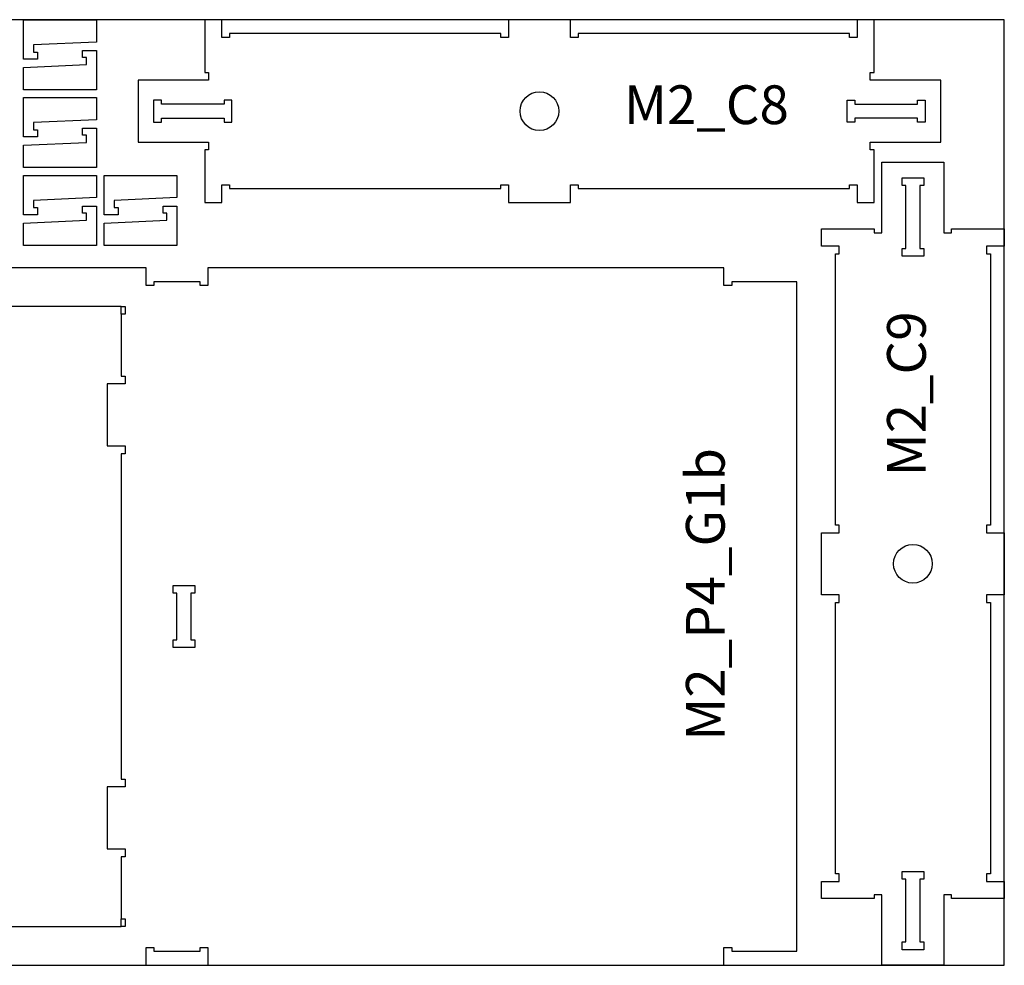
# Model space of a CAD drawing. Header units: millimetres. Extents: x -18184 to 50972, y 6312 to 16778.
# Tile 9 of 38: x -6179 to -4908, y 7632 to 8853. Entities that reach past the tile are written whole.
import ezdxf

# ---------------------------------------------------------------- set-up
doc = ezdxf.new("R2010")
doc.units = ezdxf.units.MM
doc.header["$MEASUREMENT"] = 0
for name, color, linetype in [('freeswerk_CODES', 50, 'Continuous'), ('freeswerk_ELEMENTEN', 7, 'Continuous'), ('freeswerk_PLATEN', 3, 'Continuous')]:
    doc.layers.add(name, color=color, linetype=linetype)

msp = doc.modelspace()

# ---------------------------------------------------------------- linework, layer by layer
for centre in [(-5507.7, 8734.5), (-5025.7, 8150.5)]:
    msp.add_circle(centre, 25)
at = {"layer": 'freeswerk_ELEMENTEN'}
for points in [[(-6079.5, 8852.5), (-6079.5, 8823.7), (-6160.5, 8820.1), (-6160.5, 8810.8), (-6155.5, 8810.8), (-6155.5, 8801.7), (-6173.5, 8801.7), (-6173.5, 8852.5)], [(-5075.7, 8784.5), (-5075.7, 8852.5), (-5097.7, 8852.5), (-5097.7, 8829.5), (-5107.7, 8829.5), (-5107.7, 8834.5), (-5457.7, 8834.5), (-5457.7, 8829.5), (-5467.7, 8829.5), (-5467.7, 8852.5), (-5547.7, 8852.5), (-5547.7, 8829.5), (-5557.7, 8829.5), (-5557.7, 8834.5), (-5907.7, 8834.5), (-5907.7, 8829.5), (-5917.7, 8829.5), (-5917.7, 8852.5), (-5939.7, 8852.5), (-5939.7, 8784.5), (-5934.7, 8784.5), (-5934.7, 8774.5), (-6025.7, 8774.5), (-6025.7, 8694.5), (-5934.7, 8694.5), (-5934.7, 8684.5), (-5939.7, 8684.5), (-5939.7, 8616.5), (-5917.7, 8616.5), (-5917.7, 8639.5), (-5907.7, 8639.5), (-5907.7, 8634.5), (-5557.7, 8634.5), (-5557.7, 8639.5), (-5547.7, 8639.5), (-5547.7, 8616.5), (-5467.7, 8616.5), (-5467.7, 8639.5), (-5457.7, 8639.5), (-5457.7, 8634.5), (-5107.7, 8634.5), (-5107.7, 8639.5), (-5097.7, 8639.5), (-5097.7, 8616.5), (-5075.7, 8616.5), (-5075.7, 8684.5), (-5080.7, 8684.5), (-5080.7, 8694.5), (-4989.7, 8694.5), (-4989.7, 8774.5), (-5080.7, 8774.5), (-5080.7, 8784.5)], [(-6173.5, 8762.1), (-6173.5, 8790.9), (-6092.5, 8794.6), (-6092.5, 8803.8), (-6097.5, 8803.8), (-6097.5, 8812.9), (-6079.5, 8812.9), (-6079.5, 8762.1)], [(-6079.5, 8752.1), (-6079.5, 8723.3), (-6160.5, 8719.7), (-6160.5, 8710.4), (-6155.5, 8710.4), (-6155.5, 8701.3), (-6173.5, 8701.3), (-6173.5, 8752.1)], [(-5995.7, 8743.5), (-5995.7, 8748.5), (-6005.7, 8748.5), (-6005.7, 8720.5), (-5995.7, 8720.5), (-5995.7, 8725.5), (-5914.7, 8725.5), (-5914.7, 8720.5), (-5904.7, 8720.5), (-5904.7, 8748.5), (-5914.7, 8748.5), (-5914.7, 8743.5)], [(-5019.7, 8725.5), (-5100.7, 8725.5), (-5100.7, 8720.5), (-5110.7, 8720.5), (-5110.7, 8748.5), (-5100.7, 8748.5), (-5100.7, 8743.5), (-5019.7, 8743.5), (-5019.7, 8748.5), (-5009.7, 8748.5), (-5009.7, 8720.5), (-5019.7, 8720.5)], [(-6173.5, 8661.7), (-6173.5, 8690.5), (-6092.5, 8694.1), (-6092.5, 8703.4), (-6097.5, 8703.4), (-6097.5, 8712.5), (-6079.5, 8712.5), (-6079.5, 8661.7)], [(-4930.7, 8110.5), (-4930.7, 8100.5), (-4925.7, 8100.5), (-4925.7, 7750.5), (-4930.7, 7750.5), (-4930.7, 7740.5), (-4907.7, 7740.5), (-4907.7, 7718.5), (-4975.7, 7718.5), (-4975.7, 7723.5), (-4985.7, 7723.5), (-4985.7, 7632.5), (-5065.7, 7632.5), (-5065.7, 7723.5), (-5075.7, 7723.5), (-5075.7, 7718.5), (-5143.7, 7718.5), (-5143.7, 7740.5), (-5120.7, 7740.5), (-5120.7, 7750.5), (-5125.7, 7750.5), (-5125.7, 8100.5), (-5120.7, 8100.5), (-5120.7, 8110.5), (-5143.7, 8110.5), (-5143.7, 8190.5), (-5120.7, 8190.5), (-5120.7, 8200.5), (-5125.7, 8200.5), (-5125.7, 8550.5), (-5120.7, 8550.5), (-5120.7, 8560.5), (-5143.7, 8560.5), (-5143.7, 8582.5), (-5075.7, 8582.5), (-5075.7, 8577.5), (-5065.7, 8577.5), (-5065.7, 8668.5), (-4985.7, 8668.5), (-4985.7, 8577.5), (-4975.7, 8577.5), (-4975.7, 8582.5), (-4907.7, 8582.5), (-4907.7, 8560.5), (-4930.7, 8560.5), (-4930.7, 8550.5), (-4925.7, 8550.5), (-4925.7, 8200.5), (-4930.7, 8200.5), (-4930.7, 8190.5), (-4907.7, 8190.5), (-4907.7, 8110.5)], [(-6079.5, 8651.7), (-6079.5, 8622.9), (-6160.5, 8619.2), (-6160.5, 8610), (-6155.5, 8610), (-6155.5, 8600.9), (-6173.5, 8600.9), (-6173.5, 8651.7)], [(-5975.5, 8651.7), (-5975.5, 8622.9), (-6056.5, 8619.2), (-6056.5, 8610), (-6051.5, 8610), (-6051.5, 8600.9), (-6069.5, 8600.9), (-6069.5, 8651.7)], [(-5011.7, 8638.5), (-5016.7, 8638.5), (-5016.7, 8557.5), (-5011.7, 8557.5), (-5011.7, 8547.5), (-5039.7, 8547.5), (-5039.7, 8557.5), (-5034.7, 8557.5), (-5034.7, 8638.5), (-5039.7, 8638.5), (-5039.7, 8648.5), (-5011.7, 8648.5)], [(-6173.5, 8561.3), (-6173.5, 8590.1), (-6092.5, 8593.7), (-6092.5, 8603), (-6097.5, 8603), (-6097.5, 8612.1), (-6079.5, 8612.1), (-6079.5, 8561.3)], [(-6069.5, 8561.3), (-6069.5, 8590.1), (-5988.5, 8593.7), (-5988.5, 8603), (-5993.5, 8603), (-5993.5, 8612.1), (-5975.5, 8612.1), (-5975.5, 8561.3)], [(-6042.5, 8472.5), (-6047.5, 8472.5), (-6047.5, 8482.5), (-6042.5, 8482.5)], [(-5975.5, 8112.5), (-5980.5, 8112.5), (-5980.5, 8122.5), (-5952.5, 8122.5), (-5952.5, 8112.5), (-5957.5, 8112.5), (-5957.5, 8052.5), (-5952.5, 8052.5), (-5952.5, 8042.5), (-5980.5, 8042.5), (-5980.5, 8052.5), (-5975.5, 8052.5)], [(-5039.7, 7743.5), (-5039.7, 7753.5), (-5011.7, 7753.5), (-5011.7, 7743.5), (-5016.7, 7743.5), (-5016.7, 7662.5), (-5011.7, 7662.5), (-5011.7, 7652.5), (-5039.7, 7652.5), (-5039.7, 7662.5), (-5034.7, 7662.5), (-5034.7, 7743.5)]]:
    msp.add_lwpolyline(points, close=True, dxfattribs=at)
for points in [[(-6642.5, 7632.4), (-6015.5, 7632.5), (-6015.5, 7655.5), (-6005.5, 7655.5), (-6005.5, 7650.5), (-5945.5, 7650.5), (-5945.5, 7655.5), (-5935.5, 7655.5), (-5935.5, 7632.5), (-5269.5, 7632.5), (-5269.5, 7655.5), (-5259.5, 7655.5), (-5259.5, 7650.5), (-5175.5, 7650.5), (-5175.5, 8514.5), (-5259.5, 8514.5), (-5259.5, 8509.5), (-5269.5, 8509.5), (-5269.5, 8532.5), (-5935.5, 8532.5), (-5935.5, 8509.5), (-5945.5, 8509.5), (-5945.5, 8514.5), (-6005.5, 8514.5), (-6005.5, 8509.5), (-6015.5, 8509.5), (-6015.5, 8532.5), (-6642.5, 8532.4)], [(-6047.5, 8482.5), (-6498.5, 8482.4), (-6498.5, 8472.4), (-6493.5, 8472.4), (-6493.5, 7692.4), (-6498.5, 7692.4), (-6498.5, 7682.4), (-6047.5, 7682.5)], [(-6047.5, 8472.5), (-6047.5, 8392.5), (-6042.5, 8392.5), (-6042.5, 8382.5), (-6065.5, 8382.5), (-6065.5, 8302.5), (-6042.5, 8302.5), (-6042.5, 8292.5), (-6047.5, 8292.5), (-6047.5, 7872.5), (-6042.5, 7872.5), (-6042.5, 7862.5), (-6065.5, 7862.5), (-6065.5, 7782.5), (-6042.5, 7782.5), (-6042.5, 7772.5), (-6047.5, 7772.5), (-6047.5, 7692.5), (-6042.5, 7692.5), (-6042.5, 7682.5), (-6047.5, 7682.5), (-6047.5, 7692.5)]]:
    msp.add_lwpolyline(points, dxfattribs=at)
at = {"layer": 'freeswerk_PLATEN'}
msp.add_lwpolyline([(-7347.7, 7632.5), (-4907.7, 7632.5), (-4907.7, 8852.5), (-7347.7, 8852.5)], close=True, dxfattribs=at)

# ---------------------------------------------------------------- texts
at = {"layer": 'freeswerk_CODES', "insert": (-5398.5, 8767.8), "char_height": 50, "attachment_point": 1}
msp.add_mtext_dynamic_manual_height_columns('{\\Fiso|c0;M2_C8}', width=318.081, gutter_width=1456.3, heights=[0], dxfattribs=at)
at = {"layer": 'freeswerk_CODES', "char_height": 50, "attachment_point": 1, "rotation": 90}
for s, insert in [('{\\Fiso|c0;M2_C9}', (-5059, 8263.4)), ('{\\Fiso|c0;M2_P4_G1b}', (-5318.6, 7922.3))]:
    msp.add_mtext_dynamic_manual_height_columns(s, width=318.081, gutter_width=1456.3, heights=[0], dxfattribs=dict(at, insert=insert))

doc.saveas('drawing.dxf')
